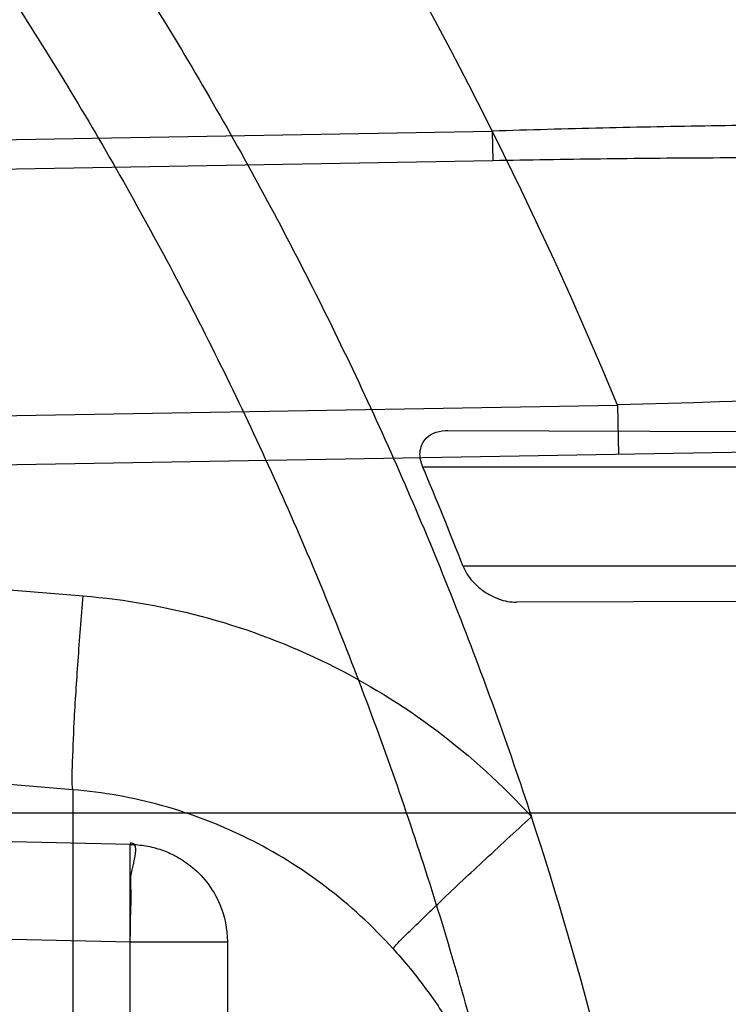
# Model space of a CAD drawing. Header units: millimetres. Extents: x 0 to 297, y 0 to 210.
# Tile 97 of 256: x 141.5696 to 141.6342, y 93.6672 to 93.7568. Entities that reach past the tile are written whole.
import ezdxf

# ---------------------------------------------------------------- set-up
doc = ezdxf.new("R2010")
doc.units = ezdxf.units.MM
doc.header["$LTSCALE"] = 16.335
doc.layers.get('0').update_dxf_attribs({"linetype": 'CONTINUOUS'})
for name, color, linetype in [('01_GLOBAL', 7, 'CONTINUOUS'), ('INTFCLR_1', 7, 'CONTINUOUS'), ('INTFCLR_144815', 7, 'CONTINUOUS')]:
    doc.layers.add(name, color=color, linetype=linetype)

msp = doc.modelspace()

# ---------------------------------------------------------------- linework, layer by layer
at = {"color": 7, "linetype": 'Continuous'}
msp.add_circle((142.5788034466, 92.2083412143), 3.42, dxfattribs=at)
at = {"color": 9, "linetype": 'Continuous'}
msp.add_arc((142.5788034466, 92.2083412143), 3.3761688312, 92.9674534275, 177.0325465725, dxfattribs=at)
at = {"layer": '01_GLOBAL', "color": 7, "linetype": 'Continuous'}
msp.add_circle((142.5788034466, 92.2083412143), 3.465, dxfattribs=at)
at = {"layer": 'INTFCLR_1', "color": 9, "linetype": 'Continuous'}
for p, q in [((141.2735518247, 93.7407613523), (141.612682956, 93.7466870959)), ((141.6126829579, 93.7466869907), (141.61273008, 93.74398991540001)), ((141.61273008, 93.74398991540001), (141.2735518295, 93.7380639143)), ((141.2735518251, 93.7293208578), (141.5754144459, 93.7043626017)), ((141.3048947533, 93.7161693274), (141.6240856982, 93.7217408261)), ((141.6240856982, 93.7217408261), (141.624164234, 93.71724151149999)), ((141.6086399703, 93.7194231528), (141.6490417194, 93.71928212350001)), ((141.6958671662, 93.7184930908), (141.3049732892, 93.71167001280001)), ((141.6470938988, 93.7160928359), (141.6063579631, 93.7160928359)), ((141.6100029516, 93.7070928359), (141.6503436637, 93.7070928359)), ((141.6545242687, 93.703922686), (141.6148828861, 93.7037843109)), ((141.5744738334, 93.68670351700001), (141.473590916, 93.6950446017)), ((141.5797088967, 93.68173043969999), (141.2735518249, 93.6880991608)), ((141.5744738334, 93.68670351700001), (141.5744738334, 93.65830437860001)), ((141.264551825, 93.6845928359), (141.7410849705, 93.6845928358)), ((141.5797390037, 93.6818665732), (141.5797088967, 93.68173043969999)), ((141.5797088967, 93.47145523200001), (141.5797088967, 93.68173043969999)), ((141.273551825, 93.67923724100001), (141.5797088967, 93.67286851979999)), ((141.5797088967, 93.67286851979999), (141.588551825, 93.67286851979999)), ((141.588551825, 93.67286851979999), (141.588551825, 93.48031715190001))]:
    msp.add_line(p, q, dxfattribs=at)
at = {"layer": 'INTFCLR_1', "color": 6, "linetype": 'Continuous'}
for centre, radius, start, end in [((141.273551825, 93.5765928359), 0.5431065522, 270, 90.00000002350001), ((141.273551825, 93.5765928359), 0.5161422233, 270, 90.00000002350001), ((141.2736876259, 93.5761236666), 0.3609167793, 21.2771192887, 22.8186498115), ((141.2878497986, 93.5765981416), 0.3455897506, 3.1324307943, 18.1483713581)]:
    msp.add_arc(centre, radius, start, end, dxfattribs=at)
at = {"layer": 'INTFCLR_1', "color": 9, "linetype": 'Continuous'}
for centre, radius, start, end in [((141.273551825, 93.5765928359), 0.3793960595, 22.4933176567, 89.9999999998), ((142.271473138, 72.50249415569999), 21.2291205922, 91.5470291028, 91.74752043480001)]:
    msp.add_arc(centre, radius, start, end, dxfattribs=at)
for points, knots in [([(141.7564146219, 93.4086508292), (141.7574831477, 93.41155839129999), (141.7595771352, 93.4174295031), (141.7635668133, 93.42933601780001), (141.7700402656, 93.45070775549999), (141.7760428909, 93.4757920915), (141.7800065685, 93.49821100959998), (141.7816728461, 93.5096585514), (141.7825328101, 93.5162796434), (141.7845176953, 93.5329021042), (141.7865801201, 93.56130459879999), (141.786249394, 93.5948145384), (141.7846909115, 93.6165304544), (141.783710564, 93.6265576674), (141.7829887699, 93.6332267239), (141.7807586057, 93.6512265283), (141.7756949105, 93.6800492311), (141.7683980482, 93.70818923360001), (141.7631787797, 93.72489102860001), (141.7612158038, 93.7308650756), (141.7582294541, 93.7396651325), (141.7514922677, 93.75806300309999), (141.7398577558, 93.7850653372), (141.7266081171, 93.8105758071), (141.7173713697, 93.8262776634), (141.7130543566, 93.8332672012), (141.7101864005, 93.83782329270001), (141.7024300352, 93.84980584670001), (141.6894327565, 93.86819606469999), (141.6713790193, 93.8905837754), (141.6560874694, 93.9073650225), (141.64540551, 93.9180914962), (141.6394993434, 93.9237707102), (141.6313044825, 93.931429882), (141.6198341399, 93.9414587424), (141.6074179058, 93.951189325), (141.5999877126, 93.9564732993), (141.5969902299, 93.95850233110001), (141.595231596, 93.95966887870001), (141.5931919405, 93.96097975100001), (141.5909359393, 93.9623581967), (141.5889565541, 93.9634935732), (141.587260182, 93.9643827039), (141.5858677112, 93.96502951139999), (141.5847587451, 93.9654250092), (141.5839916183, 93.9656040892), (141.5833474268, 93.9655067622), (141.5832219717, 93.96490050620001), (141.5835311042, 93.9642303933), (141.5840679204, 93.963301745), (141.5849352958, 93.96213278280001), (141.5860911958, 93.9607075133), (141.587545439, 93.9590358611), (141.5892822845, 93.9571169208), (141.5909074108, 93.95536848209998), (141.5923395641, 93.9538455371), (141.5948337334, 93.9512100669), (141.5989725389, 93.94688354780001), (141.6073909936, 93.9380497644), (141.6165855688, 93.9281391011), (141.6249614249, 93.9186667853), (141.6301387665, 93.9126434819), (141.6384641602, 93.90275559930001), (141.6512098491, 93.88673181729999), (141.6679191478, 93.8634190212), (141.680013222, 93.8443873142), (141.6879313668, 93.83084055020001), (141.6933038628, 93.8213126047), (141.702572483, 93.8039212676), (141.7149508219, 93.7776586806), (141.7234902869, 93.75576266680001), (141.7274621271, 93.7444100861)], [0, 0, 0, 0, 0.0103790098, 0.0208837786, 0.0420711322, 0.08518383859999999, 0.1071959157, 0.1183352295, 0.1239409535, 0.1295662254, 0.1744257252, 0.2192335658, 0.2417179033, 0.2473538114, 0.2529901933, 0.2641930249, 0.3081221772, 0.3509242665, 0.3614865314, 0.3667493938, 0.3719931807, 0.3926229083, 0.4323809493, 0.4704125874, 0.488853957, 0.4934075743, 0.4979380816, 0.506891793, 0.541232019, 0.5733300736, 0.6031972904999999, 0.6172524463, 0.624045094, 0.6306497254, 0.6548348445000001, 0.6750681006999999, 0.6834748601, 0.6853777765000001, 0.68719583, 0.6905456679, 0.6935010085, 0.6960526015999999, 0.698191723, 0.6999112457, 0.7012080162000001, 0.7020916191, 0.7026257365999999, 0.703100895, 0.7038825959, 0.7050751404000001, 0.7066972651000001, 0.7087491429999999, 0.7112254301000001, 0.7141189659, 0.7174213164, 0.7192231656, 0.7211235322, 0.729579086, 0.7392841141, 0.7620097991, 0.7748694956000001, 0.7816475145, 0.7886215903, 0.818178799, 0.8502213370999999, 0.88468242, 0.8936821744, 0.9027945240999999, 0.9213302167, 0.9597016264, 1, 1, 1, 1]), ([(141.7358975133, 93.7436438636), (141.7318460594, 93.75494918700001), (141.7231341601, 93.77675420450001), (141.7105173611, 93.8028824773), (141.701072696, 93.8201805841), (141.6955966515, 93.82965989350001), (141.6875212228, 93.8431449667), (141.6751867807, 93.86208759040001), (141.6581544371, 93.8852759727), (141.6451671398, 93.9012055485), (141.6366834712, 93.91103453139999), (141.6314052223, 93.91702430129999), (141.6228646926, 93.9264441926), (141.613493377, 93.93629262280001), (141.6049081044, 93.9450718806), (141.6006923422, 93.9493632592), (141.5981418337, 93.9519877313), (141.5966958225, 93.9534819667), (141.5943954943, 93.9559082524), (141.5923320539, 93.9580569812), (141.5877441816, 93.9635930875), (141.589474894, 93.9635928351)], [0, 0, 0, 0, 0.1351411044, 0.2639657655, 0.326251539, 0.3568857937, 0.3871506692, 0.5031238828, 0.6110823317, 0.7107727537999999, 0.7343091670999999, 0.7571888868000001, 0.8006105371, 0.8773801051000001, 0.9101731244, 0.9387430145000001, 0.9451630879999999, 0.9512497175, 0.9624026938, 0.9805243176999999, 1, 1, 1, 1]), ([(141.589474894, 93.9635928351), (141.5901302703, 93.9635927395), (141.5934664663, 93.96227294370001), (141.5972968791, 93.9600325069), (141.6010154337, 93.95769364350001), (141.6028021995, 93.9565296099), (141.6058484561, 93.95450638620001), (141.6133970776, 93.94924141), (141.6260174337, 93.93955065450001), (141.6376862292, 93.9295595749), (141.6460232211, 93.9219302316), (141.6520280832, 93.91627713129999), (141.6628847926, 93.9056050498), (141.6784293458, 93.8889099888), (141.6967876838, 93.8666341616), (141.7100118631, 93.8483278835), (141.7179037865, 93.83639944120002), (141.7208202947, 93.8318664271), (141.7252087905, 93.8249149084), (141.734595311, 93.80930459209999), (141.748064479, 93.7839377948), (141.7598995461, 93.7570716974), (141.766753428, 93.7387640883), (141.7697904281, 93.7300101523), (141.7717861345, 93.7240691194), (141.7770905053, 93.7074658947), (141.7845086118, 93.67948795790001), (141.7896594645, 93.6508151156), (141.7919274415, 93.6329110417), (141.7926613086, 93.62627893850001), (141.793657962, 93.61630821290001), (141.795242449, 93.59471460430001), (141.7955788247, 93.5613875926), (141.7934815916, 93.5331432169), (141.7914638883, 93.5166159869), (141.7905895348, 93.51003151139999), (141.788895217, 93.4986462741), (141.7848639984, 93.4763451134), (141.7787596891, 93.4513974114), (141.7721799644, 93.4301501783), (141.768123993, 93.4183101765), (141.7659952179, 93.41247182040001), (141.7649089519, 93.40958046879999)], [0, 0, 0, 0, 0.0031306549, 0.0166311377, 0.0214593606, 0.0240790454, 0.0268205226, 0.0389267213, 0.0680356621, 0.1027866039, 0.1122691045, 0.1220183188, 0.1421809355, 0.1849822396, 0.2309158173, 0.2799873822, 0.2927706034, 0.2992370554, 0.3057353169, 0.3320403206, 0.3862319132, 0.4428084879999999, 0.4721383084, 0.4795908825, 0.487069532, 0.5020757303, 0.5628487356, 0.6251729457, 0.6410612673, 0.6490543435, 0.6570463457, 0.6889269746, 0.7524526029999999, 0.8160592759, 0.8240370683, 0.8319876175, 0.8477879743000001, 0.8790177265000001, 0.9402188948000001, 0.970317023, 0.9852457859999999, 1, 1, 1, 1]), ([(141.7253905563, 93.6877906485), (141.724973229, 93.6893901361), (141.7243076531, 93.6917758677), (141.7233398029, 93.6949255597), (141.7218420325, 93.6995075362), (141.71935493, 93.70610872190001), (141.7163531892, 93.7124181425), (141.7141387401, 93.7163786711), (141.7126401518, 93.71889539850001), (141.7099336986, 93.7230254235), (141.7056479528, 93.7283995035), (141.7011888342, 93.7325606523), (141.6980236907, 93.734972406), (141.695867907, 93.73648312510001), (141.6919530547, 93.73889649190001), (141.6859110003, 93.74171273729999), (141.6801357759, 93.7434979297), (141.6761363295, 93.74444243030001), (141.6733675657, 93.74502009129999), (141.6683827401, 93.7458769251), (141.6610182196, 93.74667350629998), (141.653474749, 93.74705854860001), (141.6480509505, 93.74718271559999), (141.6448667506, 93.74721970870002), (141.6399940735, 93.7472449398), (141.6326138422, 93.74717676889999), (141.6226920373, 93.74696573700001), (141.6160338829, 93.74678616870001), (141.6126829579, 93.7466869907)], [0, 0, 0, 0, 0.0346278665, 0.051871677, 0.0690216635, 0.135606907, 0.1994957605, 0.215141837, 0.2306514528, 0.2608466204, 0.3185308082, 0.3741944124, 0.3880448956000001, 0.4018755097, 0.4293241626, 0.4842905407, 0.5409817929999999, 0.5556132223, 0.5703744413, 0.6002237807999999, 0.6615312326, 0.7254044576, 0.7584008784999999, 0.7751754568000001, 0.7921112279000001, 0.8604747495, 0.9297738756, 1, 1, 1, 1]), ([(141.7274621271, 93.7444100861), (141.7315912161, 93.73260804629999), (141.7390893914, 93.7083558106), (141.7462276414, 93.6771830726), (141.7497519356, 93.6563636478), (141.7511690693, 93.6465420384), (141.7520562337, 93.63993331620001), (141.7542266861, 93.62172821), (141.7563129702, 93.5917074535), (141.7560193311, 93.56158016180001), (141.75492511, 93.5431617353), (141.7544248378, 93.53644044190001), (141.7535799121, 93.5264371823), (141.7512498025, 93.5051367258), (141.7458257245, 93.4730218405), (141.7391945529, 93.44635307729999), (141.7346932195, 93.43104762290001), (141.7328673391, 93.4250457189), (141.7295794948, 93.4147503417), (141.7226337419, 93.3948776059), (141.7115361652, 93.3677887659), (141.7001192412, 93.3445285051), (141.6927555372, 93.3309518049), (141.6900841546, 93.32616319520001), (141.6861147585, 93.3191771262), (141.6775648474, 93.3047783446), (141.6639972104, 93.28405809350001), (141.6473654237, 93.26144055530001), (141.6353721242, 93.2466858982), (141.6284582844, 93.2385874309), (141.6258517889, 93.2355648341), (141.6214530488, 93.2305373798), (141.6133270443, 93.2214911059), (141.6044845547, 93.2120682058), (141.5965053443, 93.2037254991), (141.5917239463, 93.1987068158), (141.5879282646, 93.1946089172), (141.5854794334, 93.19177211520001), (141.5841304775, 93.1899788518), (141.5835709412, 93.18902726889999), (141.5832318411, 93.1883445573), (141.5833749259, 93.1874561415), (141.5852684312, 93.18784244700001), (141.5873513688, 93.1888408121), (141.5911230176, 93.19087984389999), (141.5947207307, 93.1931715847), (141.5976748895, 93.1951401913), (141.5995705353, 93.1964436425), (141.602756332, 93.1986733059), (141.6078515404, 93.20240372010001), (141.6149715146, 93.20793848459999), (141.62561538, 93.21669735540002), (141.6351418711, 93.22524116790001), (141.6434777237, 93.2332353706), (141.649452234, 93.23913163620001), (141.6602195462, 93.2502334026), (141.6755659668, 93.26754542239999), (141.6935858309, 93.2905631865), (141.7064887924, 93.3094194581), (141.7141583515, 93.3216829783), (141.7169899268, 93.32634221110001), (141.721250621, 93.3334910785), (141.7303494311, 93.3495428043), (141.743335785, 93.375597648), (141.7522698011, 93.3973723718), (141.7564146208, 93.40865082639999)], [0, 0, 0, 0, 0.0419354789, 0.08505031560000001, 0.1071497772, 0.1127379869, 0.1183317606, 0.1295131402, 0.1742263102, 0.2191466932, 0.230445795, 0.2361065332, 0.241751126, 0.2641147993, 0.3079545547, 0.3508736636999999, 0.3561840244, 0.3614616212, 0.3719139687, 0.3924297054, 0.4320526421, 0.4700131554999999, 0.4792642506, 0.483852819, 0.4884035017, 0.5062126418, 0.5400088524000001, 0.5714206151, 0.6003317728, 0.6037560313, 0.6071340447, 0.6137178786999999, 0.6261602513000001, 0.6479155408, 0.6570536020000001, 0.6648783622, 0.6711643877, 0.6757843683, 0.6774462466, 0.6786751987, 0.6794900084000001, 0.6799813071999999, 0.6813020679, 0.6842478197, 0.6888651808, 0.6950795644, 0.6987591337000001, 0.70073729, 0.7027989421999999, 0.7117993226, 0.7219139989, 0.7330405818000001, 0.7580265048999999, 0.7648041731, 0.7717766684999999, 0.7861782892, 0.816667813, 0.8493175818, 0.8841610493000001, 0.8932352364, 0.8978283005, 0.9024468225, 0.9211469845, 0.9596997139, 1, 1, 1, 1]), ([(141.7229346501, 93.6870658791), (141.7225203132, 93.6885902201), (141.7218596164, 93.6908635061), (141.7209005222, 93.6938639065), (141.7194166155, 93.69823298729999), (141.7169546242, 93.7045300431), (141.7139955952, 93.7105420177), (141.7118172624, 93.71431676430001), (141.7103415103, 93.7167193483), (141.7076752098, 93.7206670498), (141.7034603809, 93.7258064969), (141.6990952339, 93.7297841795), (141.6959998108, 93.7320950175), (141.6938889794, 93.73354677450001), (141.6900556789, 93.73586962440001), (141.6841506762, 93.73858959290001), (141.6785147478, 93.7403304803), (141.6746112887, 93.7412595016), (141.6719096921, 93.74183220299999), (141.6670470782, 93.7426860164), (141.6598660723, 93.74350723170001), (141.6525099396, 93.74393946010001), (141.6472212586, 93.7441077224), (141.6441167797, 93.7441727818), (141.6393662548, 93.74424232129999), (141.632170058, 93.7442490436), (141.6224934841, 93.74414930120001), (141.6159991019, 93.74404697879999), (141.61273008, 93.74398991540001)], [0, 0, 0, 0, 0.0341067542, 0.0511005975, 0.068008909, 0.1337310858, 0.1969343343, 0.2124407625, 0.2278215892, 0.257805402, 0.3152480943, 0.3708921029, 0.3847695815, 0.3986396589, 0.4261925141, 0.481455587, 0.5385040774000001, 0.553232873, 0.5680896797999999, 0.5981246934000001, 0.6597952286, 0.7240152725, 0.7571801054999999, 0.774039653, 0.7910593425, 0.8597607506, 0.9294066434, 1, 1, 1, 1]), ([(141.5894748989, 93.1895928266), (141.5892979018, 93.1895928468), (141.5888645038, 93.1896782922), (141.5888868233, 93.190457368), (141.5893505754, 93.1912589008), (141.5901524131, 93.1924502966), (141.5913747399, 93.19393289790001), (141.5929802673, 93.19575471), (141.5949656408, 93.1978911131), (141.5971947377, 93.2002239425), (141.5996190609, 93.2027196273), (141.6031782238, 93.2063557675), (141.6105296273, 93.21384324), (141.6195432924, 93.22320786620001), (141.6278287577, 93.2322027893), (141.6323134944, 93.2372021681), (141.6349707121, 93.240207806), (141.642015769, 93.24825737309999), (141.6542358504, 93.2629238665), (141.6711890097, 93.2854196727), (141.6850238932, 93.3060388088), (141.6937443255, 93.3203727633), (141.6977917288, 93.32732574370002), (141.7005148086, 93.332090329), (141.7080176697, 93.34559306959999), (141.7196527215, 93.3687304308), (141.7309710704, 93.39569854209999), (141.7380553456, 93.41548603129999), (141.7414080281, 93.4257353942), (141.74326968, 93.43170979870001), (141.7478571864, 93.44693850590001), (141.754617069, 93.4734775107), (141.7601493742, 93.50545404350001), (141.7625257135, 93.5266628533), (141.7633872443, 93.5366215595), (141.7638973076, 93.5433123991), (141.7650129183, 93.56164671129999), (141.7653124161, 93.591641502), (141.7631848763, 93.6215275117), (141.7609722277, 93.63964749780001), (141.7600677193, 93.64622607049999), (141.758622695, 93.65600410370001), (141.7550282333, 93.6767350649), (141.7477475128, 93.7077732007), (141.7401050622, 93.7319029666), (141.7358975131, 93.7436438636)], [0, 0, 0, 0, 0.0008731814, 0.0017184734, 0.0032338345, 0.0055641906, 0.008732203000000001, 0.0127298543, 0.0175349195, 0.0231216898, 0.028646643, 0.0346996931, 0.0482229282, 0.0804128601, 0.09881585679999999, 0.1085510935, 0.1135452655, 0.1186072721, 0.1613234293, 0.207686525, 0.2575125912, 0.2837456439, 0.2904463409, 0.297201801, 0.3108185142, 0.3666506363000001, 0.4248611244, 0.4549770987, 0.470314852, 0.4780577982, 0.4858479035, 0.548777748, 0.6130125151, 0.6457681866, 0.6540348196, 0.6623247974, 0.6788712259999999, 0.7446474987, 0.8101274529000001, 0.8265054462, 0.8346996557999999, 0.8428862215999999, 0.8752668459, 0.9384715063, 1, 1, 1, 1]), ([(141.5744738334, 93.68670351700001), (141.5743971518, 93.68737990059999), (141.5744664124, 93.6894375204), (141.5746109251, 93.6933389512), (141.5749595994, 93.6985471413), (141.5752509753, 93.7023830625), (141.5754144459, 93.7043626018)], [0, 0, 0, 0, 0.11543431, 0.3475028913, 0.6631716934, 1, 1, 1, 1]), ([(141.5754144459, 93.7043626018), (141.5792724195, 93.70404353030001), (141.5869496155, 93.7026763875), (141.5978716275, 93.6985112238), (141.6078425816, 93.6923778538), (141.6136257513, 93.68711356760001), (141.616247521, 93.68424201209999)], [0, 0, 0, 0, 0.2495636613, 0.4992503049, 0.7493251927, 1, 1, 1, 1]), ([(141.6036403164, 93.6722279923), (141.6017700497, 93.67429737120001), (141.5976433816, 93.67808959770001), (141.5905205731, 93.6825093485), (141.5827164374, 93.68550335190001), (141.5772297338, 93.68647948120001), (141.5744738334, 93.68670351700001)], [0, 0, 0, 0, 0.2512932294, 0.5014782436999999, 0.7508972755, 1, 1, 1, 1]), ([(141.6036403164, 93.6722279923), (141.6039913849, 93.6727045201), (141.6053958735, 93.67402945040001), (141.6080776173, 93.6766896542), (141.6119022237, 93.68024143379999), (141.6147567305, 93.68287952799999), (141.616247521, 93.68424201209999)], [0, 0, 0, 0, 0.1019381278, 0.3303588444, 0.6521703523, 1, 1, 1, 1]), ([(141.5797088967, 93.67286851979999), (141.5797269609, 93.6737371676), (141.5797319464, 93.6752713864), (141.5798385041, 93.67738608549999), (141.579603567, 93.67925452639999), (141.5807064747, 93.68184644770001), (141.5797390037, 93.6818665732)], [0, 0, 0, 0, 0.2896367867, 0.5197158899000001, 0.6774121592, 1, 1, 1, 1]), ([(141.5797088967, 93.68173043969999), (141.5801869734, 93.6817222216), (141.5811584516, 93.68162900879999), (141.5825355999, 93.68126916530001), (141.5839119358, 93.6806700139), (141.5853484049, 93.67973553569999), (141.5868002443, 93.67827653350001), (141.588154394, 93.67598379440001), (141.588551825, 93.6740234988), (141.588551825, 93.67286851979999)], [0, 0, 0, 0, 0.1037097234, 0.2106675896, 0.3073961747, 0.4281557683, 0.5802784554, 0.7494861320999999, 1, 1, 1, 1]), ([(141.6036403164, 93.6722279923), (141.6045944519, 93.67117462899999), (141.6064011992, 93.6689922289), (141.6088049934, 93.6654952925), (141.6105250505, 93.6624091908), (141.6117238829, 93.65984220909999), (141.6128012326, 93.6572147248), (141.6139091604, 93.6538430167), (141.6148568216, 93.64968719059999), (141.6153304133, 93.6461525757), (141.6155202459, 93.6432949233), (141.615551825, 93.64185747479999), (141.615551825, 93.641140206)], [0, 0, 0, 0, 0.1251649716, 0.2491232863, 0.3732270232, 0.4357970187, 0.4985462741, 0.6232342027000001, 0.7478440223, 0.8734290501, 0.9368323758, 1, 1, 1, 1])]:
    msp.add_open_spline(points, degree=3, knots=knots, dxfattribs=at)
at = {"layer": 'INTFCLR_1', "color": 6, "linetype": 'Continuous'}
for points, knots in [([(141.6277114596, 93.9635928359), (141.62722335, 93.9635928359), (141.6272941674, 93.9616186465), (141.6286240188, 93.9602168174), (141.6303773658, 93.9574436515), (141.6330579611, 93.9541787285), (141.636536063, 93.9498851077), (141.6409148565, 93.9446589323), (141.6460561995, 93.938503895), (141.6515635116, 93.9318371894), (141.6570035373, 93.92513003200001), (141.6620669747, 93.9187433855), (141.6667156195, 93.9127488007), (141.6709428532, 93.907173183), (141.6747632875, 93.9020253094), (141.678203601, 93.89729346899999), (141.6812975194, 93.892957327), (141.684076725, 93.8889918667), (141.6865629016, 93.8853864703), (141.6887839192, 93.8821174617), (141.6907670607, 93.879157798), (141.6925435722, 93.87647309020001), (141.6941233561, 93.874058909), (141.6955259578, 93.8718932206), (141.6967707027, 93.86995357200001), (141.6978866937, 93.8681999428), (141.6988796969, 93.86662771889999), (141.6997620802, 93.86522135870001), (141.7005836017, 93.8639042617), (141.7014128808, 93.86256652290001), (141.7023097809, 93.86111046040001), (141.7032931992, 93.8595026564), (141.7043734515, 93.85772284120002), (141.7055619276, 93.8557478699), (141.706875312, 93.8535443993), (141.7083246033, 93.8510862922), (141.7099237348, 93.84834019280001), (141.7116817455, 93.8452798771), (141.7136163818, 93.8418602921), (141.7157436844, 93.8380349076), (141.7180830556, 93.833744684), (141.7206593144, 93.82891480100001), (141.7234900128, 93.82347305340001), (141.726590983, 93.8173359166), (141.7299816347, 93.810401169), (141.7336899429, 93.8025259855), (141.7377398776, 93.7935382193), (141.7421529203, 93.78321811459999), (141.7469453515, 93.7713014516), (141.7521299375, 93.7574106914), (141.7576364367, 93.74122679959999), (141.7631009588, 93.7231958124), (141.7681397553, 93.7040775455), (141.7724835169, 93.68473862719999), (141.7760959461, 93.6653468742), (141.7789762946, 93.645979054), (141.7811396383, 93.6266321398), (141.78259316, 93.6073517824), (141.7833500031, 93.5881192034), (141.7834187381, 93.5689647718), (141.782807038, 93.54987085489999), (141.7815194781, 93.5308399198), (141.7795595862, 93.51188722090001), (141.7769236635, 93.4929746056), (141.7736112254, 93.47412732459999), (141.7696058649, 93.4553044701), (141.7649044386, 93.43652991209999), (141.7595680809, 93.41806413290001), (141.7539109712, 93.4008043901), (141.7483372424, 93.3854818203), (141.7431614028, 93.3723954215), (141.7384031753, 93.3611505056), (141.7340415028, 93.3514143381), (141.7300563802, 93.34293319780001), (141.7264192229, 93.3354991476), (141.7231040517, 93.3289574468), (141.7200858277, 93.32318225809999), (141.7173473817, 93.3180790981), (141.7148681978, 93.3135654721), (141.7126227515, 93.30956018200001), (141.7105887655, 93.305996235), (141.7087453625, 93.3028169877), (141.7070795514, 93.29998482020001), (141.705579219, 93.29746570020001), (141.7042282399, 93.2952218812), (141.7030062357, 93.2932118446), (141.701896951, 93.29140311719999), (141.7008702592, 93.2897422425), (141.6998448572, 93.28809591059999), (141.698741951, 93.2863382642), (141.697495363, 93.2843681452), (141.6960930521, 93.28217288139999), (141.6945138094, 93.27972619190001), (141.6927331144, 93.2769994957), (141.6907308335, 93.2739717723), (141.6884841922, 93.27062245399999), (141.6859642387, 93.26692415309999), (141.6831423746, 93.2628508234), (141.6799866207, 93.2583791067), (141.6764721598, 93.2534967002), (141.6725652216, 93.248182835), (141.668231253, 93.2424190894), (141.6634587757, 93.2362207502), (141.6582464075, 93.2296072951), (141.6526341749, 93.2226555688), (141.646910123, 93.21570810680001), (141.6415439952, 93.20927720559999), (141.6369559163, 93.20380754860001), (141.633315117, 93.19932400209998), (141.6305101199, 93.19592415), (141.6286771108, 93.1930397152), (141.6273060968, 93.1916061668), (141.6272194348, 93.1895928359), (141.6277114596, 93.1895928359)], [0, 0, 0, 0, 0.0017146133, 0.0041239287, 0.0077631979, 0.0127375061, 0.019147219, 0.0271011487, 0.0367138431, 0.0473099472, 0.0574795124, 0.0670486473, 0.07593967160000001, 0.0841262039, 0.0916267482, 0.0984583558, 0.1046766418, 0.1103381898, 0.1154683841, 0.1200606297, 0.1242209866, 0.1279830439, 0.1313690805, 0.1343557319, 0.1370466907, 0.1394649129, 0.141657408, 0.1435788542, 0.1452969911, 0.147110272, 0.1491076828, 0.1513042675, 0.1537308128, 0.1564212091, 0.1594011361, 0.1627417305, 0.1664450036, 0.1705638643, 0.1751393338, 0.1802462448, 0.1859394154, 0.1923045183, 0.1994748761, 0.2074861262, 0.2164579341, 0.2265900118, 0.2380620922, 0.2510852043, 0.2660147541, 0.2831767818, 0.3031618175, 0.3260557, 0.3493456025, 0.3725974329, 0.3956655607, 0.4186206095, 0.4413650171, 0.4640353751, 0.4865253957, 0.5089623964, 0.531306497, 0.5536180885, 0.5759523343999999, 0.598223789, 0.6206818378, 0.6431588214, 0.6658101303, 0.6886542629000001, 0.710664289, 0.7296002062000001, 0.7459208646, 0.7600932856, 0.7724882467, 0.7833944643, 0.793008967, 0.8015592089, 0.8091555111, 0.8158987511, 0.8219029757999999, 0.8272448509, 0.832028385, 0.8363175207, 0.8401542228, 0.8435703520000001, 0.8466171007, 0.8493545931, 0.8518335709, 0.8540704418, 0.8562135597, 0.8586467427, 0.8613594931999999, 0.864403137, 0.8677972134, 0.87158895, 0.8758429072, 0.8805481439, 0.8857559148, 0.8915631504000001, 0.8979547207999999, 0.9049814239, 0.9126947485, 0.9211229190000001, 0.9303127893, 0.9401736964, 0.9507020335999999, 0.9616958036, 0.9717974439, 0.9801138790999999, 0.9868020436, 0.9920080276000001, 0.9957951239, 0.9982716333, 1, 1, 1, 1]), ([(141.6277114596, 93.1895928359), (141.628171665, 93.1895928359), (141.6293857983, 93.19006169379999), (141.6315047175, 93.19118839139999), (141.6344755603, 93.1931057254), (141.6382959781, 93.1958294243), (141.6430293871, 93.1994736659), (141.6486619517, 93.204090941), (141.6548706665, 93.2094848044), (141.6611699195, 93.2152477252), (141.6671157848, 93.2209450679), (141.6725640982, 93.22637349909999), (141.6775235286, 93.2314965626), (141.6820174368, 93.23628843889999), (141.6860792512, 93.24074344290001), (141.6897364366, 93.2448601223), (141.6930192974, 93.248641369), (141.695970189, 93.25211257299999), (141.6986132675, 93.2552811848), (141.7009775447, 93.25816358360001), (141.7030883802, 93.2607771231), (141.7049778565, 93.2631493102), (141.7066938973, 93.26533073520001), (141.7083843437, 93.267503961), (141.7101852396, 93.2698473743), (141.7120971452, 93.2723692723), (141.7139888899, 93.2749001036), (141.7158471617, 93.2774191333), (141.7177807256, 93.2800762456), (141.719921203, 93.2830619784), (141.7223135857, 93.2864552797), (141.7249869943, 93.2903210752), (141.7279695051, 93.29472983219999), (141.7312859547, 93.2997545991), (141.7349620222, 93.3054853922), (141.739037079, 93.3120481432), (141.7435494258, 93.3195877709), (141.7485344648, 93.32828125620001), (141.7540294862, 93.3383627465), (141.760066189, 93.3501066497), (141.766684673, 93.36392390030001), (141.7737557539, 93.3800111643), (141.780825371, 93.39786298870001), (141.7874356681, 93.4166847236), (141.7933066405, 93.4357633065), (141.7983875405, 93.454912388), (141.8026952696, 93.4741114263), (141.8062277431, 93.4932588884), (141.8090134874, 93.5124067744), (141.811058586, 93.53147350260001), (141.8123825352, 93.5504894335), (141.8129971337, 93.5694357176), (141.8129122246, 93.5883156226), (141.8121342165, 93.6071403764), (141.8106673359, 93.62589803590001), (141.8085112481, 93.6445966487), (141.8056642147, 93.6632334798), (141.8021262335, 93.68178000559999), (141.7978831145, 93.7002777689), (141.7929277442, 93.71870359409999), (141.7872355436, 93.7370788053), (141.7808222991, 93.75530999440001), (141.7739442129, 93.77270942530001), (141.7670434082, 93.78846903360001), (141.7605810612, 93.8020326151), (141.7546880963, 93.8135696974), (141.7493295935, 93.823472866), (141.7444701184, 93.8320171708), (141.7400702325, 93.83943301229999), (141.7360941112, 93.8458959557), (141.7325006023, 93.8515538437), (141.7292596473, 93.8565142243), (141.726339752, 93.8608753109), (141.7237187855, 93.86470654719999), (141.7213647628, 93.8680818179), (141.7192605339, 93.87104888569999), (141.717372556, 93.87367216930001), (141.7156764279, 93.8759981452), (141.7140548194, 93.87819543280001), (141.7123690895, 93.88045363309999), (141.7105117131, 93.88291035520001), (141.7085985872, 93.8854056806), (141.7066793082, 93.8878747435), (141.7047357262, 93.8903431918), (141.7026024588, 93.8930148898), (141.7002196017, 93.8959525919), (141.69755058, 93.8991866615), (141.6945697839, 93.9027308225), (141.6912418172, 93.90660370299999), (141.6875371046, 93.9108152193), (141.6834171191, 93.91537787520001), (141.6788518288, 93.92028969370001), (141.6738154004, 93.9255385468), (141.6682758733, 93.9311042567), (141.6622344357, 93.93693821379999), (141.6557918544, 93.9428789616), (141.6493931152, 93.94847737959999), (141.6435362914, 93.95331061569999), (141.6386043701, 93.9571286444), (141.6346411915, 93.9599686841), (141.6315795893, 93.9619541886), (141.6294126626, 93.96311226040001), (141.6281767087, 93.9635928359), (141.6277114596, 93.9635928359)], [0, 0, 0, 0, 0.0015510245, 0.0042404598, 0.008161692, 0.0134191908, 0.0200669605, 0.0282845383, 0.0379646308, 0.04778133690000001, 0.0570562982, 0.0657163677, 0.0737008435, 0.0810864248, 0.08785639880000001, 0.09401872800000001, 0.09964461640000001, 0.1047327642, 0.1093734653, 0.1135510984, 0.1172970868, 0.1206958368, 0.1237721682, 0.1266512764, 0.1299751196, 0.1337328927, 0.1373171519, 0.1406241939, 0.1442827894, 0.1483924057, 0.1530055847, 0.1582756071, 0.1642330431, 0.1709447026, 0.1785661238, 0.1871788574, 0.1969791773, 0.2081785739, 0.2209513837, 0.2356728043, 0.2526768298, 0.2725784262, 0.2948857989, 0.3173719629, 0.3397942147, 0.362144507, 0.3841260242, 0.4060931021, 0.4277499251, 0.4493238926, 0.4707068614, 0.4919794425, 0.5131973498, 0.5343237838, 0.5554641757, 0.5765947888, 0.5977467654, 0.6189899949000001, 0.6402145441, 0.6616941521, 0.6832817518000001, 0.7050322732, 0.7268136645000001, 0.7463228, 0.7630041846, 0.7774428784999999, 0.7899800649, 0.8009502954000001, 0.8105690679, 0.8190401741, 0.8265233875, 0.8331581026, 0.8390096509, 0.8442114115, 0.8488026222, 0.8528784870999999, 0.8564706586, 0.8596954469, 0.8625805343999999, 0.8656744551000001, 0.8691928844, 0.8729603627, 0.8762716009, 0.879732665, 0.8835489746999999, 0.8877941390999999, 0.8924809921, 0.8976810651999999, 0.9034017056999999, 0.9096904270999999, 0.916584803, 0.9241199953, 0.932290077, 0.9411002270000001, 0.9505839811, 0.960593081, 0.9706330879, 0.9792338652, 0.9861845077, 0.991642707, 0.9956806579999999, 0.9984319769, 1, 1, 1, 1]), ([(141.273551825, 93.9216937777), (141.2769387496, 93.9218380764), (141.2837172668, 93.9220268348), (141.2938885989, 93.9220101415), (141.3040550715, 93.9216936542), (141.3142077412, 93.921077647), (141.3243378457, 93.9201626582), (141.3344365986, 93.9189494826), (141.3444952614, 93.9174391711), (141.3545051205, 93.91563303), (141.3644574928, 93.9135326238), (141.3743437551, 93.91113976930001), (141.3841553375, 93.9084565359), (141.3938837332, 93.90548524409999), (141.4035204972, 93.90222846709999), (141.4130572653, 93.8986890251), (141.4224857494, 93.8948699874), (141.4317977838, 93.89077465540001), (141.4409853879, 93.8864065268), (141.4500404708, 93.8817694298), (141.4589553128, 93.8768673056), (141.4677219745, 93.8717045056), (141.4763330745, 93.86628535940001), (141.4847808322, 93.8606147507), (141.4930580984, 93.85469747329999), (141.5011574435, 93.8485388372), (141.5090720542, 93.84214402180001), (141.5167948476, 93.83551874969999), (141.5243193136, 93.8286686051), (141.531638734, 93.82159970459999), (141.5387469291, 93.8143180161), (141.5456375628, 93.8068300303), (141.5523048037, 93.7991420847), (141.5587427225, 93.79126101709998), (141.5649458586, 93.78319351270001), (141.5709087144, 93.7749467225), (141.5766262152, 93.7665276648), (141.5820933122, 93.7579437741), (141.5873053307, 93.74920238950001), (141.5922576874, 93.74031119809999), (141.5969461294, 93.7312778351), (141.6013665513, 93.7221102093), (141.6055151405, 93.7128162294), (141.6093882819, 93.7034039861), (141.6129825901, 93.69388173), (141.6151908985, 93.68746550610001), (141.6162475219, 93.68424201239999)], [0, 0, 0, 0, 0.0227205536, 0.0454410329, 0.06816134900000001, 0.09088163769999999, 0.1136018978, 0.1363221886, 0.1590426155, 0.1817632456, 0.2044840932, 0.2272051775, 0.2499266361, 0.2726484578, 0.2953706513, 0.3180932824, 0.3408163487, 0.363539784, 0.3862638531, 0.4089891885, 0.4317141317, 0.4544408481, 0.4771673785, 0.4998953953, 0.5226228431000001, 0.5453516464, 0.5680799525, 0.5908095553, 0.6135387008, 0.6362690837, 0.6589990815, 0.6817302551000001, 0.7044610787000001, 0.7271930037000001, 0.7499246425, 0.7726572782, 0.7953897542, 0.8181230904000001, 0.8408563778, 0.8635903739, 0.8863244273, 0.90905904, 0.9317938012, 0.9545290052, 0.9772643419, 1, 1, 1, 1]), ([(141.273551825, 93.91192288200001), (141.2802383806, 93.91219724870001), (141.2936314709, 93.9123447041), (141.3136931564, 93.9113652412), (141.333696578, 93.9091809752), (141.3536324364, 93.90578366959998), (141.3733835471, 93.9011732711), (141.3925222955, 93.8954644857), (141.4112398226, 93.88865746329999), (141.429528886, 93.88075836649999), (141.4476081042, 93.87161906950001), (141.4650996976, 93.8614066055), (141.4819327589, 93.8501644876), (141.4980515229, 93.83793390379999), (141.513396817, 93.82476031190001), (141.5279188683, 93.8106885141), (141.5415615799, 93.7957754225), (141.5542787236, 93.78007216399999), (141.566017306, 93.7636485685), (141.5767435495, 93.7465578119), (141.586423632, 93.7288548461), (141.5950207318, 93.7106075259), (141.6025009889, 93.6918933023), (141.6088428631, 93.6727733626), (141.6140279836, 93.6533066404), (141.6180381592, 93.6335599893), (141.6208576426, 93.6136084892), (141.6224756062, 93.5935327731), (141.6228875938, 93.57341689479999), (141.6220957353, 93.5533319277), (141.6201063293, 93.5333440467), (141.6169268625, 93.5135129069), (141.6125686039, 93.4939071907), (141.6070465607, 93.4745958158), (141.600382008, 93.4556533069), (141.5926019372, 93.4371540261), (141.5837385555, 93.41916685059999), (141.5738222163, 93.40174733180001), (141.5628929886, 93.3849632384), (141.5509916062, 93.3688727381), (141.538163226, 93.3535306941), (141.5244418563, 93.33897677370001), (141.5098870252, 93.32527507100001), (141.494542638, 93.31246380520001), (141.4784714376, 93.30059387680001), (141.4617271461, 93.28970544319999), (141.4443769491, 93.2798388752), (141.4265001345, 93.2710346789), (141.4085261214, 93.26347260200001), (141.3910227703, 93.2572660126), (141.374768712, 93.2524623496), (141.3600533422, 93.24887100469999), (141.3469461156, 93.2462517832), (141.3344969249, 93.244245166), (141.32162892, 93.2426524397), (141.3073219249, 93.2414653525), (141.2911119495, 93.24085533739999), (141.2796603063, 93.2410121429), (141.273551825, 93.24126278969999)], [0, 0, 0, 0, 0.0185657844, 0.0371317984, 0.05569073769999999, 0.0743563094, 0.09320240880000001, 0.1119235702, 0.129729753, 0.1484268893, 0.1671582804, 0.1858963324, 0.2045840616, 0.2232805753, 0.241995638, 0.2606572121, 0.2793460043, 0.298034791, 0.3166822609, 0.3353170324, 0.3539796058, 0.3726237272, 0.3912431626, 0.4098577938, 0.4284754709, 0.4470981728, 0.4657246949, 0.4843423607, 0.5029403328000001, 0.5215094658, 0.5400731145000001, 0.5586325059, 0.5771954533, 0.5957587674, 0.6143211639, 0.6328711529, 0.651401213, 0.6699184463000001, 0.6884460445, 0.7069331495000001, 0.7254085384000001, 0.7438945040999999, 0.7623917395, 0.7808314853, 0.7993176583, 0.8177869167, 0.8362093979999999, 0.8546575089, 0.8730374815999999, 0.8902753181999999, 0.9061521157, 0.9200376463, 0.9322836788, 0.9432240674, 0.9550134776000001, 0.9682465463, 0.9830392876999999, 1, 1, 1, 1]), ([(141.6063579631, 93.7160928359), (141.6061832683, 93.71650798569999), (141.6059510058, 93.71744304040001), (141.6066317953, 93.71908774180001), (141.6079440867, 93.71942558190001), (141.6086399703, 93.7194231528)], [0, 0, 0, 0, 0.2779943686, 0.570494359, 1, 1, 1, 1]), ([(141.6100029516, 93.7070928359), (141.6102012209, 93.7065836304), (141.6107702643, 93.7057191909), (141.6119299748, 93.7047076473), (141.6132881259, 93.7039969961), (141.6143472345, 93.7037824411), (141.6148828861, 93.7037843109)], [0, 0, 0, 0, 0.2646995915, 0.4886398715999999, 0.7405266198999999, 1, 1, 1, 1])]:
    msp.add_open_spline(points, degree=3, knots=knots, dxfattribs=at)
at = {"layer": 'INTFCLR_144815', "color": 6, "linetype": 'Continuous'}
for radius in [0.5743020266, 0.5472855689]:
    msp.add_circle((141.273551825, 93.5765928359), radius, dxfattribs=at)
for radius, start, end in [(0.7917112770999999, 313.9937911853, 154.5150993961), (0.7647112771, 312.9543589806, 154.5144414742), (0.73941501, 282.2440355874, 71.2863570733), (0.5949342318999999, 45.0000000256, 314.9999999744), (0.5938695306, 44.999999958, 315.000000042), (0.5930090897, 44.99999997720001, 315.0000000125), (0.5750735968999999, 47.86578076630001, 312.1342192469), (0.5668530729, 45.72777364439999, 314.2722263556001), (0.5488570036, 45.6663486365, 314.3336513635), (0.54882, 45.741955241, 314.258044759)]:
    msp.add_arc((141.273551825, 93.5765928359), radius, start, end, dxfattribs=at)
at = {"layer": 'INTFCLR_144815', "color": 9, "linetype": 'Continuous'}
for centre, radius, start, end in [((141.273551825, 93.5765928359), 0.6197635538, 52.2436298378, 307.7563701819), ((141.273551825, 93.5765928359), 0.7345008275, 292.4997540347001, 54.0964566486), ((141.273551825, 93.5765928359), 0.5837869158, 52.5411294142, 307.4588705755), ((141.273551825, 93.5765928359), 0.5666595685, 45.7280221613, 314.2719778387), ((141.273551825, 93.5765928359), 0.5576609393, 45.73034182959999, 314.2696581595), ((141.2735550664, 93.5765943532), 0.6625959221, 292.4997540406, 54.09645665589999)]:
    msp.add_arc(centre, radius, start, end, dxfattribs=at)

doc.saveas('drawing.dxf')
